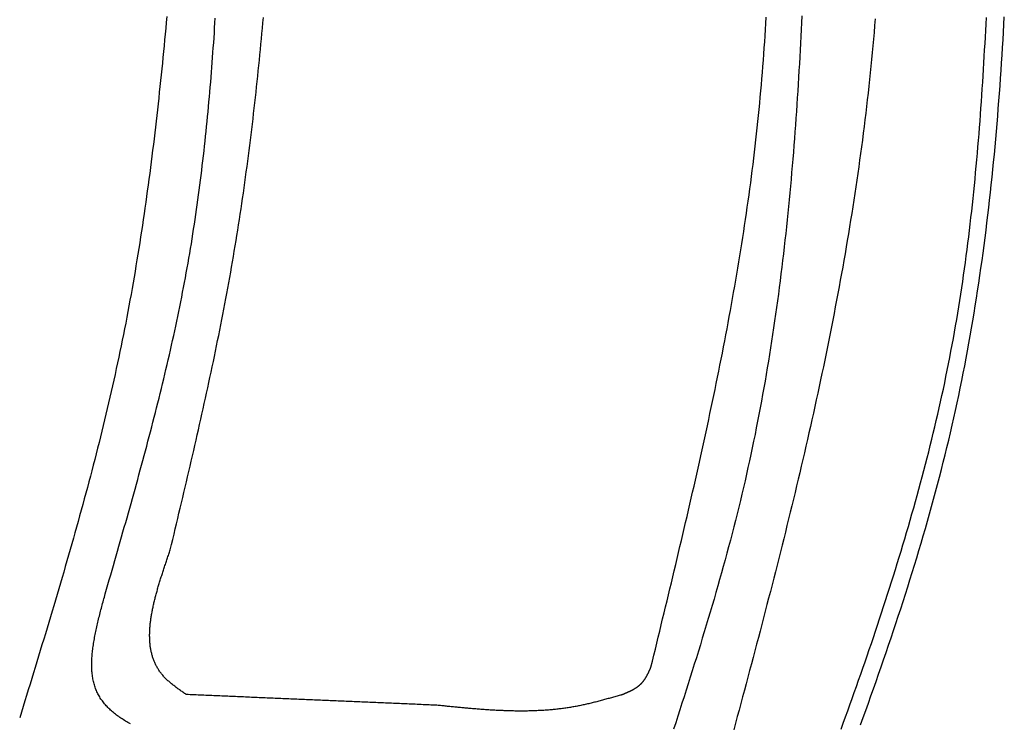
# Model space of a CAD drawing. Extents: x 715 to 7297, y 217 to 5760.
# Tile 59 of 89: x 5251 to 5802, y 1160 to 1554. Entities that reach past the tile are written whole.
import ezdxf

# ---------------------------------------------------------------- set-up
doc = ezdxf.new("R2010")
doc.units = 0
doc.layers.add('CAR', color=1, linetype='CONTINUOUS')

msp = doc.modelspace()

# ---------------------------------------------------------------- linework, layer by layer
at = {"layer": 'CAR'}
for points in [[(5333.03, 1556.09, 0), (5332.73, 1552.82, 0), (5332.43, 1549.56, 0), (5332.12, 1546.29, 0), (5331.81, 1543.03, 0), (5331.5, 1539.76, 0), (5331.19, 1536.5, 0), (5330.87, 1533.24, 0), (5330.54, 1529.98, 0), (5330.21, 1526.72, 0), (5329.88, 1523.46, 0), (5329.54, 1520.2, 0), (5329.2, 1516.94, 0), (5328.85, 1513.68, 0), (5328.5, 1510.43, 0), (5328.14, 1507.17, 0), (5327.78, 1503.92, 0), (5327.41, 1500.67, 0), (5327.04, 1497.41, 0), (5326.66, 1494.16, 0), (5326.28, 1490.91, 0), (5325.89, 1487.66, 0), (5325.5, 1484.42, 0), (5325.1, 1481.17, 0), (5324.69, 1477.92, 0), (5324.28, 1474.68, 0), (5323.86, 1471.43, 0), (5323.44, 1468.19, 0), (5323.01, 1464.95, 0), (5322.57, 1461.71, 0), (5322.13, 1458.47, 0), (5321.68, 1455.23, 0), (5321.23, 1452, 0), (5320.77, 1448.76, 0), (5320.3, 1445.53, 0), (5319.82, 1442.3, 0), (5319.34, 1439.07, 0), (5318.85, 1435.84, 0), (5318.36, 1432.61, 0), (5317.85, 1429.38, 0), (5317.34, 1426.16, 0), (5316.82, 1422.93, 0), (5316.3, 1419.71, 0), (5315.76, 1416.49, 0), (5315.22, 1413.27, 0), (5314.67, 1410.05, 0), (5314.12, 1406.84, 0), (5313.55, 1403.62, 0), (5312.98, 1400.41, 0), (5312.4, 1397.2, 0), (5311.81, 1393.99, 0), (5311.21, 1390.78, 0), (5310.6, 1387.57, 0), (5309.99, 1384.37, 0), (5309.36, 1381.16, 0), (5308.73, 1377.96, 0), (5308.09, 1374.76, 0), (5307.44, 1371.56, 0), (5306.78, 1368.37, 0), (5306.11, 1365.17, 0), (5305.43, 1361.98, 0), (5304.75, 1358.79, 0), (5304.05, 1355.6, 0), (5303.35, 1352.41, 0), (5302.63, 1349.22, 0), (5301.91, 1346.04, 0), (5301.18, 1342.86, 0), (5300.45, 1339.68, 0), (5299.7, 1336.5, 0), (5298.95, 1333.32, 0), (5298.19, 1330.14, 0), (5297.42, 1326.96, 0), (5296.64, 1323.79, 0), (5295.86, 1320.62, 0), (5295.07, 1317.45, 0), (5294.27, 1314.28, 0), (5293.47, 1311.11, 0), (5292.66, 1307.94, 0), (5291.84, 1304.78, 0), (5291.02, 1301.61, 0), (5290.19, 1298.45, 0), (5289.35, 1295.29, 0), (5288.51, 1292.12, 0), (5287.66, 1288.96, 0), (5286.81, 1285.81, 0), (5285.95, 1282.65, 0), (5285.08, 1279.49, 0), (5284.21, 1276.33, 0), (5283.34, 1273.18, 0), (5282.46, 1270.03, 0), (5281.57, 1266.87, 0), (5280.69, 1263.72, 0), (5279.79, 1260.57, 0), (5278.89, 1257.42, 0), (5277.99, 1254.27, 0), (5277.08, 1251.12, 0), (5276.17, 1247.97, 0), (5275.26, 1244.83, 0), (5274.34, 1241.68, 0), (5273.42, 1238.53, 0), (5272.49, 1235.39, 0), (5271.57, 1232.25, 0), (5270.63, 1229.1, 0), (5269.7, 1225.96, 0), (5268.76, 1222.82, 0), (5267.82, 1219.67, 0), (5266.88, 1216.53, 0), (5265.93, 1213.39, 0), (5264.99, 1210.25, 0), (5264.04, 1207.11, 0), (5263.09, 1203.97, 0), (5262.13, 1200.83, 0), (5261.18, 1197.69, 0), (5260.22, 1194.55, 0), (5259.26, 1191.41, 0), (5258.3, 1188.28, 0), (5257.34, 1185.14, 0), (5256.38, 1182, 0), (5255.42, 1178.86, 0), (5254.46, 1175.72, 0), (5253.49, 1172.59, 0), (5252.53, 1169.45, 0), (5251.56, 1166.31, 0), (5250.6, 1163.17, 0)], [(5688.86, 1556.45, 0), (5688.69, 1552.62, 0), (5688.51, 1548.79, 0), (5688.33, 1544.97, 0), (5688.14, 1541.14, 0), (5687.94, 1537.31, 0), (5687.74, 1533.49, 0), (5687.53, 1529.67, 0), (5687.31, 1525.84, 0), (5687.09, 1522.02, 0), (5686.86, 1518.21, 0), (5686.63, 1514.39, 0), (5686.39, 1510.57, 0), (5686.14, 1506.75, 0), (5685.88, 1502.94, 0), (5685.62, 1499.13, 0), (5685.34, 1495.32, 0), (5685.06, 1491.51, 0), (5684.78, 1487.7, 0), (5684.48, 1483.89, 0), (5684.18, 1480.09, 0), (5683.87, 1476.28, 0), (5683.55, 1472.48, 0), (5683.22, 1468.68, 0), (5682.89, 1464.88, 0), (5682.54, 1461.08, 0), (5682.19, 1457.29, 0), (5681.83, 1453.49, 0), (5681.46, 1449.7, 0), (5681.08, 1445.91, 0), (5680.69, 1442.12, 0), (5680.29, 1438.33, 0), (5679.89, 1434.55, 0), (5679.47, 1430.76, 0), (5679.04, 1426.98, 0), (5678.6, 1423.2, 0), (5678.16, 1419.42, 0), (5677.7, 1415.65, 0), (5677.24, 1411.87, 0), (5676.76, 1408.1, 0), (5676.27, 1404.33, 0), (5675.77, 1400.56, 0), (5675.27, 1396.79, 0), (5674.75, 1393.03, 0), (5674.22, 1389.27, 0), (5673.68, 1385.5, 0), (5673.12, 1381.75, 0), (5672.56, 1377.99, 0), (5671.99, 1374.24, 0), (5671.4, 1370.48, 0), (5670.8, 1366.73, 0), (5670.19, 1362.99, 0), (5669.57, 1359.24, 0), (5668.94, 1355.5, 0), (5668.29, 1351.76, 0), (5667.63, 1348.02, 0), (5666.96, 1344.28, 0), (5666.28, 1340.55, 0), (5665.59, 1336.82, 0), (5664.88, 1333.09, 0), (5664.16, 1329.36, 0), (5663.42, 1325.64, 0), (5662.68, 1321.91, 0), (5661.92, 1318.19, 0), (5661.15, 1314.48, 0), (5660.36, 1310.76, 0), (5659.56, 1307.05, 0), (5658.74, 1303.34, 0), (5657.92, 1299.64, 0), (5657.08, 1295.93, 0), (5656.22, 1292.23, 0), (5655.35, 1288.53, 0), (5654.47, 1284.84, 0), (5653.57, 1281.14, 0), (5652.66, 1277.45, 0), (5651.73, 1273.76, 0), (5650.79, 1270.08, 0), (5649.84, 1266.39, 0), (5648.88, 1262.71, 0), (5647.9, 1259.03, 0), (5646.91, 1255.36, 0), (5645.91, 1251.68, 0), (5644.9, 1248.01, 0), (5643.88, 1244.34, 0), (5642.85, 1240.67, 0), (5641.81, 1237.01, 0), (5640.76, 1233.34, 0), (5639.7, 1229.68, 0), (5638.63, 1226.02, 0), (5637.55, 1222.36, 0), (5636.47, 1218.7, 0), (5635.37, 1215.04, 0), (5634.27, 1211.39, 0), (5633.16, 1207.73, 0), (5632.05, 1204.08, 0), (5630.92, 1200.43, 0), (5629.8, 1196.78, 0), (5628.66, 1193.13, 0), (5627.52, 1189.48, 0), (5626.38, 1185.84, 0), (5625.23, 1182.19, 0), (5624.07, 1178.54, 0), (5622.91, 1174.9, 0), (5621.75, 1171.26, 0), (5620.59, 1167.61, 0), (5619.42, 1163.97, 0), (5618.25, 1160.33, 0), (5617.07, 1156.69, 0)], [(5298.52, 1232.53, 0), (5299.29, 1235.2, 0), (5300.06, 1237.87, 0), (5300.83, 1240.54, 0), (5301.6, 1243.21, 0), (5302.37, 1245.89, 0), (5303.14, 1248.56, 0), (5303.9, 1251.23, 0), (5304.67, 1253.9, 0), (5305.44, 1256.57, 0), (5306.2, 1259.24, 0), (5306.96, 1261.91, 0), (5307.72, 1264.59, 0), (5308.49, 1267.26, 0), (5309.24, 1269.93, 0), (5310, 1272.6, 0), (5310.76, 1275.28, 0), (5311.51, 1277.95, 0), (5312.26, 1280.63, 0), (5313.01, 1283.3, 0), (5313.76, 1285.97, 0), (5314.5, 1288.65, 0), (5315.24, 1291.32, 0), (5315.98, 1294, 0), (5316.72, 1296.68, 0), (5317.45, 1299.35, 0), (5318.18, 1302.03, 0), (5318.91, 1304.71, 0), (5319.63, 1307.39, 0), (5320.35, 1310.07, 0), (5321.07, 1312.75, 0), (5321.78, 1315.43, 0), (5322.49, 1318.11, 0), (5323.2, 1320.79, 0), (5323.9, 1323.47, 0), (5324.59, 1326.15, 0), (5325.29, 1328.84, 0), (5325.98, 1331.52, 0), (5326.66, 1334.21, 0), (5327.34, 1336.89, 0), (5328.01, 1339.58, 0), (5328.68, 1342.27, 0), (5329.35, 1344.95, 0), (5330.01, 1347.64, 0), (5330.66, 1350.33, 0), (5331.31, 1353.02, 0), (5331.95, 1355.72, 0), (5332.59, 1358.41, 0), (5333.22, 1361.1, 0), (5333.85, 1363.8, 0), (5334.47, 1366.49, 0), (5335.08, 1369.19, 0), (5335.69, 1371.88, 0), (5336.29, 1374.58, 0), (5336.89, 1377.28, 0), (5337.47, 1379.98, 0), (5338.06, 1382.69, 0), (5338.63, 1385.39, 0), (5339.2, 1388.09, 0), (5339.76, 1390.8, 0), (5340.31, 1393.5, 0), (5340.86, 1396.21, 0), (5341.4, 1398.92, 0), (5341.93, 1401.63, 0), (5342.45, 1404.34, 0), (5342.97, 1407.05, 0), (5343.47, 1409.77, 0), (5343.97, 1412.48, 0), (5344.46, 1415.2, 0), (5344.95, 1417.92, 0), (5345.42, 1420.64, 0), (5345.89, 1423.36, 0), (5346.35, 1426.08, 0), (5346.79, 1428.8, 0), (5347.24, 1431.53, 0), (5347.67, 1434.26, 0), (5348.09, 1436.98, 0), (5348.51, 1439.71, 0), (5348.92, 1442.44, 0), (5349.32, 1445.17, 0), (5349.72, 1447.9, 0), (5350.11, 1450.64, 0), (5350.49, 1453.37, 0), (5350.86, 1456.11, 0), (5351.22, 1458.85, 0), (5351.58, 1461.59, 0), (5351.93, 1464.33, 0), (5352.28, 1467.07, 0), (5352.61, 1469.81, 0), (5352.94, 1472.55, 0), (5353.27, 1475.29, 0), (5353.59, 1478.04, 0), (5353.9, 1480.79, 0), (5354.2, 1483.53, 0), (5354.5, 1486.28, 0), (5354.79, 1489.03, 0), (5355.08, 1491.78, 0), (5355.36, 1494.53, 0), (5355.63, 1497.28, 0), (5355.9, 1500.04, 0), (5356.17, 1502.79, 0), (5356.42, 1505.55, 0), (5356.68, 1508.3, 0), (5356.92, 1511.06, 0), (5357.16, 1513.82, 0), (5357.4, 1516.58, 0), (5357.63, 1519.33, 0), (5357.86, 1522.09, 0), (5358.08, 1524.86, 0), (5358.29, 1527.62, 0), (5358.51, 1530.38, 0), (5358.71, 1533.14, 0), (5358.92, 1535.91, 0), (5359.11, 1538.67, 0), (5359.31, 1541.44, 0), (5359.5, 1544.2, 0), (5359.68, 1546.97, 0), (5359.86, 1549.74, 0), (5360.04, 1552.51, 0), (5360.21, 1555.27, 0)], [(5335, 1257.26, 0), (5335.7, 1260.18, 0), (5336.4, 1263.11, 0), (5337.09, 1266.03, 0), (5337.79, 1268.96, 0), (5338.48, 1271.89, 0), (5339.18, 1274.81, 0), (5339.87, 1277.74, 0), (5340.57, 1280.66, 0), (5341.26, 1283.59, 0), (5341.95, 1286.52, 0), (5342.64, 1289.44, 0), (5343.33, 1292.37, 0), (5344.01, 1295.3, 0), (5344.7, 1298.23, 0), (5345.38, 1301.15, 0), (5346.06, 1304.08, 0), (5346.74, 1307.01, 0), (5347.42, 1309.94, 0), (5348.1, 1312.87, 0), (5348.77, 1315.8, 0), (5349.44, 1318.73, 0), (5350.11, 1321.66, 0), (5350.77, 1324.59, 0), (5351.44, 1327.52, 0), (5352.1, 1330.45, 0), (5352.75, 1333.38, 0), (5353.4, 1336.31, 0), (5354.05, 1339.25, 0), (5354.7, 1342.18, 0), (5355.34, 1345.11, 0), (5355.98, 1348.05, 0), (5356.62, 1350.98, 0), (5357.25, 1353.92, 0), (5357.87, 1356.86, 0), (5358.5, 1359.79, 0), (5359.12, 1362.73, 0), (5359.73, 1365.67, 0), (5360.34, 1368.61, 0), (5360.94, 1371.55, 0), (5361.54, 1374.49, 0), (5362.14, 1377.43, 0), (5362.73, 1380.37, 0), (5363.31, 1383.31, 0), (5363.89, 1386.26, 0), (5364.46, 1389.2, 0), (5365.03, 1392.15, 0), (5365.59, 1395.09, 0), (5366.15, 1398.04, 0), (5366.7, 1400.99, 0), (5367.24, 1403.94, 0), (5367.78, 1406.89, 0), (5368.31, 1409.84, 0), (5368.84, 1412.79, 0), (5369.36, 1415.75, 0), (5369.87, 1418.7, 0), (5370.38, 1421.65, 0), (5370.87, 1424.61, 0), (5371.37, 1427.57, 0), (5371.85, 1430.53, 0), (5372.33, 1433.49, 0), (5372.8, 1436.45, 0), (5373.27, 1439.41, 0), (5373.73, 1442.37, 0), (5374.18, 1445.33, 0), (5374.63, 1448.3, 0), (5375.07, 1451.26, 0), (5375.51, 1454.23, 0), (5375.94, 1457.19, 0), (5376.36, 1460.16, 0), (5376.78, 1463.13, 0), (5377.19, 1466.1, 0), (5377.6, 1469.07, 0), (5378, 1472.04, 0), (5378.39, 1475.01, 0), (5378.78, 1477.99, 0), (5379.17, 1480.96, 0), (5379.54, 1483.93, 0), (5379.92, 1486.91, 0), (5380.29, 1489.89, 0), (5380.65, 1492.86, 0), (5381.01, 1495.84, 0), (5381.36, 1498.82, 0), (5381.71, 1501.8, 0), (5382.05, 1504.78, 0), (5382.39, 1507.76, 0), (5382.72, 1510.74, 0), (5383.05, 1513.72, 0), (5383.37, 1516.71, 0), (5383.69, 1519.69, 0), (5384.01, 1522.67, 0), (5384.32, 1525.66, 0), (5384.62, 1528.64, 0), (5384.93, 1531.63, 0), (5385.22, 1534.62, 0), (5385.52, 1537.61, 0), (5385.8, 1540.59, 0), (5386.09, 1543.58, 0), (5386.37, 1546.57, 0), (5386.65, 1549.56, 0), (5386.92, 1552.55, 0), (5387.19, 1555.55, 0)], [(5604.38, 1191.49, 0), (5605.2, 1194.87, 0), (5606.02, 1198.25, 0), (5606.84, 1201.63, 0), (5607.66, 1205.01, 0), (5608.48, 1208.39, 0), (5609.3, 1211.77, 0), (5610.12, 1215.15, 0), (5610.93, 1218.53, 0), (5611.75, 1221.91, 0), (5612.57, 1225.29, 0), (5613.38, 1228.67, 0), (5614.19, 1232.05, 0), (5615.01, 1235.43, 0), (5615.82, 1238.81, 0), (5616.63, 1242.19, 0), (5617.43, 1245.58, 0), (5618.24, 1248.96, 0), (5619.04, 1252.34, 0), (5619.84, 1255.72, 0), (5620.64, 1259.1, 0), (5621.44, 1262.49, 0), (5622.23, 1265.87, 0), (5623.02, 1269.25, 0), (5623.81, 1272.63, 0), (5624.6, 1276.02, 0), (5625.38, 1279.4, 0), (5626.16, 1282.79, 0), (5626.94, 1286.17, 0), (5627.72, 1289.55, 0), (5628.49, 1292.94, 0), (5629.25, 1296.33, 0), (5630.02, 1299.71, 0), (5630.78, 1303.1, 0), (5631.53, 1306.48, 0), (5632.29, 1309.87, 0), (5633.04, 1313.26, 0), (5633.78, 1316.65, 0), (5634.52, 1320.04, 0), (5635.26, 1323.43, 0), (5635.99, 1326.82, 0), (5636.71, 1330.21, 0), (5637.44, 1333.6, 0), (5638.15, 1336.99, 0), (5638.87, 1340.38, 0), (5639.57, 1343.77, 0), (5640.28, 1347.17, 0), (5640.97, 1350.56, 0), (5641.66, 1353.95, 0), (5642.35, 1357.35, 0), (5643.03, 1360.74, 0), (5643.7, 1364.14, 0), (5644.37, 1367.54, 0), (5645.04, 1370.93, 0), (5645.69, 1374.33, 0), (5646.34, 1377.73, 0), (5646.99, 1381.13, 0), (5647.62, 1384.53, 0), (5648.26, 1387.93, 0), (5648.88, 1391.33, 0), (5649.5, 1394.74, 0), (5650.11, 1398.14, 0), (5650.71, 1401.54, 0), (5651.31, 1404.95, 0), (5651.9, 1408.35, 0), (5652.48, 1411.76, 0), (5653.06, 1415.17, 0), (5653.62, 1418.58, 0), (5654.18, 1421.99, 0), (5654.73, 1425.4, 0), (5655.28, 1428.81, 0), (5655.81, 1432.22, 0), (5656.34, 1435.63, 0), (5656.86, 1439.05, 0), (5657.37, 1442.46, 0), (5657.87, 1445.88, 0), (5658.37, 1449.29, 0), (5658.85, 1452.71, 0), (5659.33, 1456.13, 0), (5659.8, 1459.55, 0), (5660.26, 1462.97, 0), (5660.7, 1466.39, 0), (5661.14, 1469.81, 0), (5661.57, 1473.24, 0), (5662, 1476.66, 0), (5662.41, 1480.09, 0), (5662.81, 1483.51, 0), (5663.2, 1486.94, 0), (5663.58, 1490.37, 0), (5663.95, 1493.8, 0), (5664.31, 1497.23, 0), (5664.66, 1500.67, 0), (5665.01, 1504.1, 0), (5665.34, 1507.54, 0), (5665.66, 1510.97, 0), (5665.97, 1514.41, 0), (5666.27, 1517.85, 0), (5666.56, 1521.29, 0), (5666.84, 1524.73, 0), (5667.11, 1528.17, 0), (5667.37, 1531.61, 0), (5667.63, 1535.05, 0), (5667.87, 1538.5, 0), (5668.11, 1541.95, 0), (5668.34, 1545.39, 0), (5668.56, 1548.84, 0), (5668.77, 1552.29, 0), (5668.97, 1555.74, 0)], [(5730.02, 1554.79, 0), (5729.7, 1551.01, 0), (5729.37, 1547.23, 0), (5729.03, 1543.45, 0), (5728.69, 1539.67, 0), (5728.33, 1535.89, 0), (5727.97, 1532.12, 0), (5727.6, 1528.34, 0), (5727.22, 1524.57, 0), (5726.82, 1520.8, 0), (5726.42, 1517.03, 0), (5726.01, 1513.26, 0), (5725.59, 1509.49, 0), (5725.15, 1505.73, 0), (5724.71, 1501.96, 0), (5724.26, 1498.2, 0), (5723.79, 1494.44, 0), (5723.32, 1490.68, 0), (5722.83, 1486.92, 0), (5722.34, 1483.16, 0), (5721.83, 1479.41, 0), (5721.32, 1475.65, 0), (5720.79, 1471.9, 0), (5720.26, 1468.15, 0), (5719.72, 1464.4, 0), (5719.16, 1460.65, 0), (5718.6, 1456.9, 0), (5718.03, 1453.16, 0), (5717.44, 1449.41, 0), (5716.85, 1445.67, 0), (5716.25, 1441.92, 0), (5715.64, 1438.18, 0), (5715.03, 1434.44, 0), (5714.4, 1430.7, 0), (5713.77, 1426.97, 0), (5713.12, 1423.23, 0), (5712.47, 1419.49, 0), (5711.81, 1415.76, 0), (5711.14, 1412.03, 0), (5710.46, 1408.3, 0), (5709.78, 1404.56, 0), (5709.09, 1400.84, 0), (5708.39, 1397.11, 0), (5707.68, 1393.38, 0), (5706.96, 1389.65, 0), (5706.24, 1385.93, 0), (5705.51, 1382.2, 0), (5704.77, 1378.48, 0), (5704.02, 1374.76, 0), (5703.27, 1371.04, 0), (5702.51, 1367.32, 0), (5701.74, 1363.6, 0), (5700.97, 1359.88, 0), (5700.19, 1356.16, 0), (5699.4, 1352.44, 0), (5698.61, 1348.73, 0), (5697.81, 1345.01, 0), (5697, 1341.3, 0), (5696.19, 1337.59, 0), (5695.37, 1333.88, 0), (5694.54, 1330.16, 0), (5693.71, 1326.45, 0), (5692.88, 1322.74, 0), (5692.03, 1319.04, 0), (5691.18, 1315.33, 0), (5690.33, 1311.62, 0), (5689.47, 1307.91, 0), (5688.61, 1304.21, 0), (5687.74, 1300.5, 0), (5686.86, 1296.8, 0), (5685.98, 1293.1, 0), (5685.1, 1289.39, 0), (5684.21, 1285.69, 0), (5683.31, 1281.99, 0), (5682.41, 1278.29, 0), (5681.51, 1274.59, 0), (5680.6, 1270.89, 0), (5679.68, 1267.19, 0), (5678.77, 1263.49, 0), (5677.84, 1259.79, 0), (5676.92, 1256.1, 0), (5675.99, 1252.4, 0), (5675.05, 1248.7, 0), (5674.12, 1245.01, 0), (5673.18, 1241.31, 0), (5672.23, 1237.62, 0), (5671.28, 1233.92, 0), (5670.33, 1230.23, 0), (5669.38, 1226.54, 0), (5668.42, 1222.85, 0), (5667.46, 1219.15, 0), (5666.49, 1215.46, 0), (5665.52, 1211.77, 0), (5664.55, 1208.08, 0), (5663.58, 1204.39, 0), (5662.61, 1200.7, 0), (5661.63, 1197.01, 0), (5660.65, 1193.32, 0), (5659.66, 1189.63, 0), (5658.68, 1185.94, 0), (5657.69, 1182.25, 0), (5656.7, 1178.56, 0), (5655.71, 1174.87, 0), (5654.72, 1171.19, 0), (5653.73, 1167.5, 0), (5652.73, 1163.81, 0), (5651.73, 1160.12, 0), (5650.73, 1156.44, 0)], [(5710.93, 1156.74, 0), (5712.17, 1160.17, 0), (5713.41, 1163.59, 0), (5714.65, 1167.02, 0), (5715.88, 1170.45, 0), (5717.1, 1173.87, 0), (5718.32, 1177.3, 0), (5719.54, 1180.73, 0), (5720.75, 1184.17, 0), (5721.95, 1187.6, 0), (5723.15, 1191.03, 0), (5724.34, 1194.47, 0), (5725.52, 1197.9, 0), (5726.7, 1201.34, 0), (5727.87, 1204.78, 0), (5729.03, 1208.22, 0), (5730.19, 1211.66, 0), (5731.34, 1215.11, 0), (5732.49, 1218.55, 0), (5733.62, 1222, 0), (5734.75, 1225.44, 0), (5735.87, 1228.89, 0), (5736.98, 1232.34, 0), (5738.09, 1235.8, 0), (5739.18, 1239.25, 0), (5740.27, 1242.71, 0), (5741.35, 1246.16, 0), (5742.42, 1249.62, 0), (5743.48, 1253.09, 0), (5744.53, 1256.55, 0), (5745.58, 1260.01, 0), (5746.61, 1263.48, 0), (5747.64, 1266.95, 0), (5748.65, 1270.42, 0), (5749.66, 1273.89, 0), (5750.65, 1277.37, 0), (5751.64, 1280.84, 0), (5752.61, 1284.32, 0), (5753.57, 1287.8, 0), (5754.53, 1291.29, 0), (5755.47, 1294.77, 0), (5756.4, 1298.26, 0), (5757.32, 1301.75, 0), (5758.23, 1305.24, 0), (5759.13, 1308.73, 0), (5760.02, 1312.23, 0), (5760.89, 1315.73, 0), (5761.76, 1319.23, 0), (5762.61, 1322.73, 0), (5763.45, 1326.24, 0), (5764.27, 1329.75, 0), (5765.09, 1333.26, 0), (5765.89, 1336.77, 0), (5766.68, 1340.29, 0), (5767.45, 1343.81, 0), (5768.22, 1347.33, 0), (5768.97, 1350.86, 0), (5769.7, 1354.38, 0), (5770.42, 1357.91, 0), (5771.13, 1361.45, 0), (5771.83, 1364.98, 0), (5772.51, 1368.52, 0), (5773.17, 1372.06, 0), (5773.83, 1375.6, 0), (5774.46, 1379.15, 0), (5775.09, 1382.7, 0), (5775.7, 1386.25, 0), (5776.29, 1389.81, 0), (5776.87, 1393.37, 0), (5777.44, 1396.93, 0), (5778, 1400.49, 0), (5778.54, 1404.06, 0), (5779.07, 1407.63, 0), (5779.59, 1411.2, 0), (5780.09, 1414.77, 0), (5780.59, 1418.35, 0), (5781.07, 1421.93, 0), (5781.54, 1425.51, 0), (5782, 1429.09, 0), (5782.44, 1432.67, 0), (5782.88, 1436.26, 0), (5783.3, 1439.85, 0), (5783.72, 1443.44, 0), (5784.12, 1447.03, 0), (5784.51, 1450.63, 0), (5784.9, 1454.23, 0), (5785.27, 1457.83, 0), (5785.63, 1461.43, 0), (5785.99, 1465.03, 0), (5786.33, 1468.63, 0), (5786.67, 1472.24, 0), (5787, 1475.85, 0), (5787.31, 1479.46, 0), (5787.62, 1483.07, 0), (5787.92, 1486.68, 0), (5788.22, 1490.3, 0), (5788.5, 1493.91, 0), (5788.78, 1497.53, 0), (5789.05, 1501.15, 0), (5789.31, 1504.77, 0), (5789.57, 1508.39, 0), (5789.82, 1512.01, 0), (5790.06, 1515.63, 0), (5790.3, 1519.25, 0), (5790.52, 1522.88, 0), (5790.75, 1526.51, 0), (5790.97, 1530.13, 0), (5791.18, 1533.76, 0), (5791.38, 1537.39, 0), (5791.58, 1541.02, 0), (5791.78, 1544.65, 0), (5791.97, 1548.28, 0), (5792.16, 1551.91, 0), (5792.34, 1555.55, 0)], [(5721.86, 1159.17, 0), (5723.32, 1163.22, 0), (5724.78, 1167.28, 0), (5726.23, 1171.33, 0), (5727.68, 1175.39, 0), (5729.12, 1179.44, 0), (5730.54, 1183.5, 0), (5731.96, 1187.56, 0), (5733.38, 1191.63, 0), (5734.78, 1195.69, 0), (5736.17, 1199.76, 0), (5737.55, 1203.83, 0), (5738.93, 1207.9, 0), (5740.29, 1211.97, 0), (5741.64, 1216.04, 0), (5742.99, 1220.12, 0), (5744.32, 1224.2, 0), (5745.64, 1228.28, 0), (5746.95, 1232.36, 0), (5748.24, 1236.45, 0), (5749.53, 1240.54, 0), (5750.8, 1244.63, 0), (5752.06, 1248.72, 0), (5753.3, 1252.82, 0), (5754.54, 1256.92, 0), (5755.75, 1261.02, 0), (5756.96, 1265.13, 0), (5758.15, 1269.23, 0), (5759.33, 1273.34, 0), (5760.49, 1277.46, 0), (5761.63, 1281.57, 0), (5762.77, 1285.69, 0), (5763.88, 1289.82, 0), (5764.98, 1293.94, 0), (5766.06, 1298.07, 0), (5767.13, 1302.21, 0), (5768.18, 1306.34, 0), (5769.21, 1310.48, 0), (5770.23, 1314.63, 0), (5771.22, 1318.77, 0), (5772.2, 1322.92, 0), (5773.17, 1327.08, 0), (5774.11, 1331.24, 0), (5775.03, 1335.4, 0), (5775.94, 1339.56, 0), (5776.83, 1343.73, 0), (5777.7, 1347.91, 0), (5778.55, 1352.08, 0), (5779.38, 1356.26, 0), (5780.2, 1360.45, 0), (5781, 1364.63, 0), (5781.78, 1368.82, 0), (5782.55, 1373.02, 0), (5783.3, 1377.22, 0), (5784.03, 1381.42, 0), (5784.75, 1385.62, 0), (5785.45, 1389.83, 0), (5786.13, 1394.04, 0), (5786.8, 1398.25, 0), (5787.45, 1402.47, 0), (5788.09, 1406.69, 0), (5788.72, 1410.91, 0), (5789.32, 1415.14, 0), (5789.92, 1419.37, 0), (5790.5, 1423.6, 0), (5791.06, 1427.83, 0), (5791.61, 1432.07, 0), (5792.15, 1436.31, 0), (5792.68, 1440.56, 0), (5793.19, 1444.8, 0), (5793.68, 1449.05, 0), (5794.17, 1453.3, 0), (5794.64, 1457.56, 0), (5795.1, 1461.81, 0), (5795.54, 1466.07, 0), (5795.98, 1470.33, 0), (5796.4, 1474.6, 0), (5796.81, 1478.86, 0), (5797.21, 1483.13, 0), (5797.59, 1487.4, 0), (5797.97, 1491.68, 0), (5798.34, 1495.95, 0), (5798.69, 1500.23, 0), (5799.03, 1504.51, 0), (5799.36, 1508.79, 0), (5799.69, 1513.08, 0), (5800, 1517.36, 0), (5800.3, 1521.65, 0), (5800.59, 1525.94, 0), (5800.88, 1530.24, 0), (5801.15, 1534.53, 0), (5801.42, 1538.83, 0), (5801.67, 1543.12, 0), (5801.92, 1547.42, 0), (5802.16, 1551.73, 0), (5802.39, 1556.03, 0)], [(5343.93, 1176.16, 0), (5343.46, 1176.49, 0), (5342.99, 1176.81, 0), (5342.52, 1177.14, 0), (5342.05, 1177.47, 0), (5341.58, 1177.8, 0), (5341.12, 1178.13, 0), (5340.65, 1178.46, 0), (5340.19, 1178.79, 0), (5339.73, 1179.12, 0), (5339.27, 1179.45, 0), (5338.82, 1179.79, 0), (5338.37, 1180.12, 0), (5337.92, 1180.46, 0), (5337.48, 1180.8, 0), (5337.04, 1181.14, 0), (5336.6, 1181.48, 0), (5336.17, 1181.83, 0), (5335.74, 1182.17, 0), (5335.32, 1182.52, 0), (5334.91, 1182.87, 0), (5334.5, 1183.23, 0), (5334.09, 1183.59, 0), (5333.69, 1183.94, 0), (5333.3, 1184.31, 0), (5332.92, 1184.67, 0), (5332.54, 1185.04, 0), (5332.17, 1185.41, 0), (5331.81, 1185.79, 0), (5331.45, 1186.16, 0), (5331.11, 1186.55, 0), (5330.77, 1186.93, 0), (5330.44, 1187.32, 0), (5330.12, 1187.72, 0), (5329.81, 1188.11, 0), (5329.51, 1188.51, 0), (5329.21, 1188.92, 0), (5328.92, 1189.33, 0), (5328.64, 1189.74, 0), (5328.37, 1190.15, 0), (5328.11, 1190.57, 0), (5327.86, 1190.99, 0), (5327.61, 1191.42, 0), (5327.37, 1191.85, 0), (5327.14, 1192.28, 0), (5326.92, 1192.72, 0), (5326.7, 1193.16, 0), (5326.49, 1193.6, 0), (5326.29, 1194.05, 0), (5326.1, 1194.5, 0), (5325.91, 1194.95, 0), (5325.73, 1195.41, 0), (5325.56, 1195.86, 0), (5325.4, 1196.33, 0), (5325.24, 1196.79, 0), (5325.09, 1197.26, 0), (5324.95, 1197.73, 0), (5324.81, 1198.21, 0), (5324.68, 1198.69, 0), (5324.56, 1199.17, 0), (5324.44, 1199.65, 0), (5324.33, 1200.14, 0), (5324.23, 1200.63, 0), (5324.14, 1201.12, 0), (5324.05, 1201.61, 0), (5323.96, 1202.11, 0), (5323.89, 1202.61, 0), (5323.81, 1203.12, 0), (5323.75, 1203.62, 0), (5323.69, 1204.13, 0), (5323.64, 1204.64, 0), (5323.59, 1205.16, 0), (5323.55, 1205.67, 0), (5323.52, 1206.19, 0), (5323.49, 1206.72, 0), (5323.47, 1207.24, 0), (5323.45, 1207.77, 0), (5323.44, 1208.3, 0), (5323.43, 1208.83, 0), (5323.43, 1209.36, 0), (5323.43, 1209.9, 0), (5323.44, 1210.44, 0), (5323.46, 1210.98, 0), (5323.48, 1211.52, 0), (5323.5, 1212.07, 0), (5323.53, 1212.62, 0), (5323.57, 1213.17, 0), (5323.61, 1213.72, 0), (5323.65, 1214.28, 0), (5323.7, 1214.83, 0), (5323.76, 1215.39, 0), (5323.81, 1215.95, 0), (5323.88, 1216.51, 0), (5323.95, 1217.08, 0), (5324.02, 1217.65, 0), (5324.09, 1218.21, 0), (5324.18, 1218.79, 0), (5324.26, 1219.36, 0), (5324.35, 1219.93, 0), (5324.44, 1220.51, 0), (5324.54, 1221.09, 0), (5324.64, 1221.67, 0), (5324.75, 1222.25, 0), (5324.86, 1222.83, 0), (5324.97, 1223.41, 0), (5325.09, 1224, 0), (5325.21, 1224.59, 0), (5325.33, 1225.18, 0), (5325.46, 1225.77, 0), (5325.59, 1226.36, 0), (5325.72, 1226.96, 0), (5325.86, 1227.55, 0), (5326, 1228.15, 0), (5326.14, 1228.75, 0), (5326.29, 1229.35, 0), (5326.44, 1229.95, 0), (5326.59, 1230.55, 0), (5326.75, 1231.15, 0), (5326.91, 1231.76, 0), (5327.07, 1232.36, 0), (5327.23, 1232.97, 0), (5327.4, 1233.58, 0), (5327.57, 1234.19, 0), (5327.74, 1234.8, 0), (5327.91, 1235.41, 0), (5328.09, 1236.02, 0), (5328.27, 1236.64, 0), (5328.45, 1237.25, 0), (5328.63, 1237.87, 0), (5328.82, 1238.48, 0), (5329.01, 1239.1, 0), (5329.19, 1239.72, 0), (5329.38, 1240.34, 0), (5329.58, 1240.96, 0), (5329.77, 1241.58, 0), (5329.97, 1242.2, 0), (5330.17, 1242.82, 0), (5330.37, 1243.44, 0), (5330.57, 1244.07, 0), (5330.77, 1244.69, 0), (5330.97, 1245.32, 0), (5331.18, 1245.94, 0), (5331.38, 1246.57, 0), (5331.59, 1247.19, 0), (5331.8, 1247.82, 0), (5332.01, 1248.45, 0), (5332.22, 1249.07, 0), (5332.43, 1249.7, 0), (5332.64, 1250.33, 0), (5332.85, 1250.96, 0), (5333.07, 1251.59, 0), (5333.28, 1252.22, 0), (5333.49, 1252.85, 0), (5333.71, 1253.48, 0), (5333.92, 1254.11, 0), (5334.14, 1254.74, 0), (5334.36, 1255.37, 0), (5334.57, 1256, 0), (5334.79, 1256.63, 0), (5335, 1257.26, 0)], [(5312.68, 1159.74, 0), (5311.98, 1160.12, 0), (5311.29, 1160.51, 0), (5310.61, 1160.91, 0), (5309.94, 1161.31, 0), (5309.27, 1161.71, 0), (5308.62, 1162.12, 0), (5307.98, 1162.54, 0), (5307.34, 1162.96, 0), (5306.72, 1163.38, 0), (5306.1, 1163.81, 0), (5305.5, 1164.25, 0), (5304.9, 1164.69, 0), (5304.32, 1165.13, 0), (5303.75, 1165.59, 0), (5303.18, 1166.04, 0), (5302.63, 1166.51, 0), (5302.09, 1166.98, 0), (5301.56, 1167.45, 0), (5301.04, 1167.94, 0), (5300.54, 1168.42, 0), (5300.04, 1168.92, 0), (5299.56, 1169.42, 0), (5299.09, 1169.92, 0), (5298.63, 1170.44, 0), (5298.18, 1170.96, 0), (5297.75, 1171.49, 0), (5297.33, 1172.02, 0), (5296.92, 1172.56, 0), (5296.53, 1173.11, 0), (5296.14, 1173.66, 0), (5295.78, 1174.22, 0), (5295.42, 1174.79, 0), (5295.08, 1175.37, 0), (5294.75, 1175.95, 0), (5294.44, 1176.54, 0), (5294.14, 1177.14, 0), (5293.85, 1177.75, 0), (5293.58, 1178.36, 0), (5293.33, 1178.98, 0), (5293.09, 1179.61, 0), (5292.86, 1180.25, 0), (5292.65, 1180.89, 0), (5292.45, 1181.54, 0), (5292.26, 1182.2, 0), (5292.09, 1182.87, 0), (5291.93, 1183.54, 0), (5291.79, 1184.22, 0), (5291.66, 1184.91, 0), (5291.54, 1185.6, 0), (5291.43, 1186.31, 0), (5291.33, 1187.01, 0), (5291.25, 1187.73, 0), (5291.18, 1188.45, 0), (5291.12, 1189.17, 0), (5291.07, 1189.9, 0), (5291.03, 1190.64, 0), (5291.01, 1191.39, 0), (5290.99, 1192.14, 0), (5290.99, 1192.89, 0), (5290.99, 1193.65, 0), (5291.01, 1194.42, 0), (5291.03, 1195.19, 0), (5291.06, 1195.96, 0), (5291.11, 1196.75, 0), (5291.16, 1197.53, 0), (5291.22, 1198.32, 0), (5291.29, 1199.12, 0), (5291.37, 1199.92, 0), (5291.46, 1200.72, 0), (5291.56, 1201.53, 0), (5291.66, 1202.34, 0), (5291.77, 1203.16, 0), (5291.89, 1203.98, 0), (5292.01, 1204.81, 0), (5292.15, 1205.64, 0), (5292.28, 1206.47, 0), (5292.43, 1207.3, 0), (5292.58, 1208.14, 0), (5292.74, 1208.98, 0), (5292.9, 1209.83, 0), (5293.07, 1210.68, 0), (5293.25, 1211.53, 0), (5293.43, 1212.38, 0), (5293.62, 1213.24, 0), (5293.81, 1214.1, 0), (5294, 1214.96, 0), (5294.2, 1215.83, 0), (5294.4, 1216.69, 0), (5294.61, 1217.56, 0), (5294.82, 1218.43, 0), (5295.03, 1219.3, 0), (5295.25, 1220.18, 0), (5295.47, 1221.05, 0), (5295.7, 1221.93, 0), (5295.92, 1222.81, 0), (5296.15, 1223.69, 0), (5296.38, 1224.57, 0), (5296.61, 1225.45, 0), (5296.85, 1226.33, 0), (5297.09, 1227.22, 0), (5297.32, 1228.1, 0), (5297.56, 1228.99, 0), (5297.8, 1229.87, 0), (5298.04, 1230.76, 0), (5298.28, 1231.64, 0), (5298.52, 1232.53, 0)], [(5587.9, 1176.03, 0), (5588.04, 1176.09, 0), (5588.19, 1176.15, 0), (5588.33, 1176.21, 0), (5588.47, 1176.27, 0), (5588.61, 1176.33, 0), (5588.75, 1176.39, 0), (5588.9, 1176.45, 0), (5589.04, 1176.5, 0), (5589.18, 1176.56, 0), (5589.32, 1176.62, 0), (5589.46, 1176.68, 0), (5589.6, 1176.74, 0), (5589.75, 1176.8, 0), (5589.89, 1176.86, 0), (5590.03, 1176.92, 0), (5590.17, 1176.98, 0), (5590.31, 1177.04, 0), (5590.45, 1177.1, 0), (5590.59, 1177.16, 0), (5590.73, 1177.22, 0), (5590.87, 1177.29, 0), (5591.01, 1177.35, 0), (5591.15, 1177.41, 0), (5591.29, 1177.47, 0), (5591.42, 1177.53, 0), (5591.56, 1177.59, 0), (5591.7, 1177.66, 0), (5591.84, 1177.72, 0), (5591.98, 1177.78, 0), (5592.11, 1177.85, 0), (5592.25, 1177.91, 0), (5592.39, 1177.98, 0), (5592.52, 1178.04, 0), (5592.66, 1178.11, 0), (5592.79, 1178.17, 0), (5592.93, 1178.24, 0), (5593.06, 1178.3, 0), (5593.2, 1178.37, 0), (5593.33, 1178.44, 0), (5593.46, 1178.51, 0), (5593.6, 1178.57, 0), (5593.73, 1178.64, 0), (5593.86, 1178.71, 0), (5593.99, 1178.78, 0), (5594.12, 1178.85, 0), (5594.25, 1178.92, 0), (5594.38, 1178.99, 0), (5594.51, 1179.06, 0), (5594.64, 1179.14, 0), (5594.77, 1179.21, 0), (5594.9, 1179.28, 0), (5595.02, 1179.36, 0), (5595.15, 1179.43, 0), (5595.28, 1179.51, 0), (5595.4, 1179.58, 0), (5595.53, 1179.66, 0), (5595.65, 1179.73, 0), (5595.77, 1179.81, 0), (5595.9, 1179.89, 0), (5596.02, 1179.97, 0), (5596.14, 1180.05, 0), (5596.26, 1180.13, 0), (5596.38, 1180.21, 0), (5596.5, 1180.29, 0), (5596.62, 1180.37, 0), (5596.74, 1180.46, 0), (5596.85, 1180.54, 0), (5596.97, 1180.62, 0), (5597.08, 1180.71, 0), (5597.2, 1180.8, 0), (5597.31, 1180.88, 0), (5597.43, 1180.97, 0), (5597.54, 1181.06, 0), (5597.65, 1181.15, 0), (5597.76, 1181.24, 0), (5597.87, 1181.33, 0), (5597.98, 1181.42, 0), (5598.09, 1181.51, 0), (5598.19, 1181.61, 0), (5598.3, 1181.7, 0), (5598.41, 1181.8, 0), (5598.51, 1181.89, 0), (5598.61, 1181.99, 0), (5598.72, 1182.09, 0), (5598.82, 1182.19, 0), (5598.92, 1182.29, 0), (5599.02, 1182.39, 0), (5599.12, 1182.49, 0), (5599.22, 1182.6, 0), (5599.31, 1182.7, 0), (5599.41, 1182.8, 0), (5599.5, 1182.91, 0), (5599.6, 1183.02, 0), (5599.69, 1183.13, 0), (5599.78, 1183.23, 0), (5599.87, 1183.34, 0), (5599.96, 1183.46, 0), (5600.05, 1183.57, 0), (5600.14, 1183.68, 0), (5600.23, 1183.79, 0), (5600.31, 1183.91, 0), (5600.4, 1184.02, 0), (5600.48, 1184.14, 0), (5600.57, 1184.25, 0), (5600.65, 1184.37, 0), (5600.73, 1184.49, 0), (5600.82, 1184.61, 0), (5600.9, 1184.73, 0), (5600.98, 1184.85, 0), (5601.06, 1184.97, 0), (5601.14, 1185.09, 0), (5601.21, 1185.22, 0), (5601.29, 1185.34, 0), (5601.37, 1185.46, 0), (5601.44, 1185.59, 0), (5601.52, 1185.71, 0), (5601.6, 1185.84, 0), (5601.67, 1185.97, 0), (5601.74, 1186.09, 0), (5601.82, 1186.22, 0), (5601.89, 1186.35, 0), (5601.96, 1186.48, 0), (5602.03, 1186.61, 0), (5602.1, 1186.74, 0), (5602.17, 1186.87, 0), (5602.24, 1187, 0), (5602.31, 1187.13, 0), (5602.38, 1187.26, 0), (5602.45, 1187.39, 0), (5602.52, 1187.52, 0), (5602.59, 1187.66, 0), (5602.66, 1187.79, 0), (5602.72, 1187.93, 0), (5602.79, 1188.06, 0), (5602.86, 1188.19, 0), (5602.92, 1188.33, 0), (5602.99, 1188.46, 0), (5603.05, 1188.6, 0), (5603.12, 1188.74, 0), (5603.18, 1188.87, 0), (5603.25, 1189.01, 0), (5603.31, 1189.14, 0), (5603.37, 1189.28, 0), (5603.44, 1189.42, 0), (5603.5, 1189.56, 0), (5603.57, 1189.69, 0), (5603.63, 1189.83, 0), (5603.69, 1189.97, 0), (5603.75, 1190.11, 0), (5603.82, 1190.25, 0), (5603.88, 1190.38, 0), (5603.94, 1190.52, 0), (5604, 1190.66, 0), (5604.07, 1190.8, 0), (5604.13, 1190.94, 0), (5604.19, 1191.08, 0), (5604.25, 1191.22, 0), (5604.31, 1191.35, 0), (5604.38, 1191.49, 0)], [(5484.42, 1170.16, 0), (5483.32, 1170.21, 0), (5482.21, 1170.26, 0), (5481.1, 1170.3, 0), (5480, 1170.35, 0), (5478.89, 1170.4, 0), (5477.78, 1170.45, 0), (5476.68, 1170.49, 0), (5475.57, 1170.54, 0), (5474.47, 1170.59, 0), (5473.36, 1170.63, 0), (5472.25, 1170.68, 0), (5471.15, 1170.73, 0), (5470.04, 1170.78, 0), (5468.93, 1170.82, 0), (5467.83, 1170.87, 0), (5466.72, 1170.92, 0), (5465.61, 1170.96, 0), (5464.51, 1171.01, 0), (5463.4, 1171.06, 0), (5462.3, 1171.11, 0), (5461.19, 1171.15, 0), (5460.08, 1171.2, 0), (5458.98, 1171.25, 0), (5457.87, 1171.3, 0), (5456.76, 1171.34, 0), (5455.66, 1171.39, 0), (5454.55, 1171.44, 0), (5453.45, 1171.48, 0), (5452.34, 1171.53, 0), (5451.23, 1171.58, 0), (5450.13, 1171.63, 0), (5449.02, 1171.67, 0), (5447.91, 1171.72, 0), (5446.81, 1171.77, 0), (5445.7, 1171.81, 0), (5444.6, 1171.86, 0), (5443.49, 1171.91, 0), (5442.38, 1171.96, 0), (5441.28, 1172, 0), (5440.17, 1172.05, 0), (5439.06, 1172.1, 0), (5437.96, 1172.15, 0), (5436.85, 1172.19, 0), (5435.75, 1172.24, 0), (5434.64, 1172.29, 0), (5433.53, 1172.33, 0), (5432.43, 1172.38, 0), (5431.32, 1172.43, 0), (5430.21, 1172.48, 0), (5429.11, 1172.52, 0), (5428, 1172.57, 0), (5426.9, 1172.62, 0), (5425.79, 1172.66, 0), (5424.68, 1172.71, 0), (5423.58, 1172.76, 0), (5422.47, 1172.81, 0), (5421.36, 1172.85, 0), (5420.26, 1172.9, 0), (5419.15, 1172.95, 0), (5418.05, 1173, 0), (5416.94, 1173.04, 0), (5415.83, 1173.09, 0), (5414.73, 1173.14, 0), (5413.62, 1173.18, 0), (5412.51, 1173.23, 0), (5411.41, 1173.28, 0), (5410.3, 1173.33, 0), (5409.2, 1173.37, 0), (5408.09, 1173.42, 0), (5406.98, 1173.47, 0), (5405.88, 1173.51, 0), (5404.77, 1173.56, 0), (5403.66, 1173.61, 0), (5402.56, 1173.66, 0), (5401.45, 1173.7, 0), (5400.35, 1173.75, 0), (5399.24, 1173.8, 0), (5398.13, 1173.85, 0), (5397.03, 1173.89, 0), (5395.92, 1173.94, 0), (5394.81, 1173.99, 0), (5393.71, 1174.03, 0), (5392.6, 1174.08, 0), (5391.5, 1174.13, 0), (5390.39, 1174.18, 0), (5389.28, 1174.22, 0), (5388.18, 1174.27, 0), (5387.07, 1174.32, 0), (5385.96, 1174.36, 0), (5384.86, 1174.41, 0), (5383.75, 1174.46, 0), (5382.65, 1174.51, 0), (5381.54, 1174.55, 0), (5380.43, 1174.6, 0), (5379.33, 1174.65, 0), (5378.22, 1174.7, 0), (5377.11, 1174.74, 0), (5376.01, 1174.79, 0), (5374.9, 1174.84, 0), (5373.8, 1174.88, 0), (5372.69, 1174.93, 0), (5371.58, 1174.98, 0), (5370.48, 1175.03, 0), (5369.37, 1175.07, 0), (5368.26, 1175.12, 0), (5367.16, 1175.17, 0), (5366.05, 1175.21, 0), (5364.95, 1175.26, 0), (5363.84, 1175.31, 0), (5362.73, 1175.36, 0), (5361.63, 1175.4, 0), (5360.52, 1175.45, 0), (5359.41, 1175.5, 0), (5358.31, 1175.55, 0), (5357.2, 1175.59, 0), (5356.1, 1175.64, 0), (5354.99, 1175.69, 0), (5353.88, 1175.73, 0), (5352.78, 1175.78, 0), (5351.67, 1175.83, 0), (5350.56, 1175.88, 0), (5349.46, 1175.92, 0), (5348.35, 1175.97, 0), (5347.25, 1176.02, 0), (5346.14, 1176.06, 0), (5345.03, 1176.11, 0), (5343.93, 1176.16, 0)], [(5587.9, 1176.03, 0), (5587.27, 1175.85, 0), (5586.64, 1175.67, 0), (5586, 1175.48, 0), (5585.37, 1175.3, 0), (5584.74, 1175.12, 0), (5584.1, 1174.94, 0), (5583.47, 1174.76, 0), (5582.84, 1174.57, 0), (5582.2, 1174.39, 0), (5581.57, 1174.21, 0), (5580.94, 1174.04, 0), (5580.3, 1173.86, 0), (5579.67, 1173.68, 0), (5579.03, 1173.5, 0), (5578.4, 1173.33, 0), (5577.77, 1173.16, 0), (5577.13, 1172.98, 0), (5576.5, 1172.81, 0), (5575.86, 1172.64, 0), (5575.23, 1172.47, 0), (5574.59, 1172.31, 0), (5573.96, 1172.14, 0), (5573.32, 1171.98, 0), (5572.69, 1171.82, 0), (5572.05, 1171.66, 0), (5571.41, 1171.5, 0), (5570.78, 1171.34, 0), (5570.14, 1171.19, 0), (5569.5, 1171.04, 0), (5568.87, 1170.89, 0), (5568.23, 1170.74, 0), (5567.59, 1170.6, 0), (5566.95, 1170.46, 0), (5566.31, 1170.32, 0), (5565.68, 1170.18, 0), (5565.04, 1170.05, 0), (5564.4, 1169.92, 0), (5563.76, 1169.79, 0), (5563.12, 1169.66, 0), (5562.48, 1169.54, 0), (5561.84, 1169.42, 0), (5561.19, 1169.3, 0), (5560.55, 1169.19, 0), (5559.91, 1169.08, 0), (5559.27, 1168.98, 0), (5558.63, 1168.87, 0), (5557.98, 1168.77, 0), (5557.34, 1168.67, 0), (5556.69, 1168.58, 0), (5556.05, 1168.49, 0), (5555.41, 1168.4, 0), (5554.76, 1168.31, 0), (5554.12, 1168.23, 0), (5553.47, 1168.15, 0), (5552.82, 1168.07, 0), (5552.18, 1168, 0), (5551.53, 1167.93, 0), (5550.88, 1167.86, 0), (5550.24, 1167.79, 0), (5549.59, 1167.73, 0), (5548.94, 1167.66, 0), (5548.29, 1167.61, 0), (5547.65, 1167.55, 0), (5547, 1167.5, 0), (5546.35, 1167.45, 0), (5545.7, 1167.4, 0), (5545.05, 1167.35, 0), (5544.4, 1167.31, 0), (5543.75, 1167.27, 0), (5543.1, 1167.23, 0), (5542.45, 1167.19, 0), (5541.79, 1167.16, 0), (5541.14, 1167.13, 0), (5540.49, 1167.1, 0), (5539.84, 1167.07, 0), (5539.19, 1167.05, 0), (5538.53, 1167.02, 0), (5537.88, 1167, 0), (5537.23, 1166.98, 0), (5536.58, 1166.97, 0), (5535.92, 1166.95, 0), (5535.27, 1166.94, 0), (5534.61, 1166.93, 0), (5533.96, 1166.92, 0), (5533.31, 1166.92, 0), (5532.65, 1166.91, 0), (5532, 1166.91, 0), (5531.34, 1166.91, 0), (5530.68, 1166.91, 0), (5530.03, 1166.92, 0), (5529.37, 1166.92, 0), (5528.72, 1166.93, 0), (5528.06, 1166.94, 0), (5527.4, 1166.95, 0), (5526.75, 1166.96, 0), (5526.09, 1166.98, 0), (5525.43, 1167, 0), (5524.77, 1167.01, 0), (5524.12, 1167.03, 0), (5523.46, 1167.05, 0), (5522.8, 1167.08, 0), (5522.14, 1167.1, 0), (5521.48, 1167.13, 0), (5520.83, 1167.15, 0), (5520.17, 1167.18, 0), (5519.51, 1167.21, 0), (5518.85, 1167.24, 0), (5518.19, 1167.28, 0), (5517.53, 1167.31, 0), (5516.87, 1167.34, 0), (5516.21, 1167.38, 0), (5515.55, 1167.42, 0), (5514.89, 1167.46, 0), (5514.23, 1167.5, 0), (5513.57, 1167.54, 0), (5512.91, 1167.58, 0), (5512.25, 1167.63, 0), (5511.59, 1167.67, 0), (5510.93, 1167.72, 0), (5510.27, 1167.77, 0), (5509.61, 1167.82, 0), (5508.94, 1167.86, 0), (5508.28, 1167.92, 0), (5507.62, 1167.97, 0), (5506.96, 1168.02, 0), (5506.3, 1168.07, 0), (5505.64, 1168.13, 0), (5504.97, 1168.18, 0), (5504.31, 1168.24, 0), (5503.65, 1168.29, 0), (5502.99, 1168.35, 0), (5502.33, 1168.41, 0), (5501.66, 1168.47, 0), (5501, 1168.53, 0), (5500.34, 1168.59, 0), (5499.68, 1168.65, 0), (5499.01, 1168.71, 0), (5498.35, 1168.77, 0), (5497.69, 1168.83, 0), (5497.02, 1168.9, 0), (5496.36, 1168.96, 0), (5495.7, 1169.02, 0), (5495.04, 1169.09, 0), (5494.37, 1169.15, 0), (5493.71, 1169.22, 0), (5493.05, 1169.29, 0), (5492.38, 1169.35, 0), (5491.72, 1169.42, 0), (5491.06, 1169.48, 0), (5490.39, 1169.55, 0), (5489.73, 1169.62, 0), (5489.07, 1169.69, 0), (5488.4, 1169.75, 0), (5487.74, 1169.82, 0), (5487.08, 1169.89, 0), (5486.41, 1169.96, 0), (5485.75, 1170.03, 0), (5485.08, 1170.09, 0), (5484.42, 1170.16, 0)]]:
    msp.add_polyline3d(points, dxfattribs=at)

doc.saveas('drawing.dxf')
